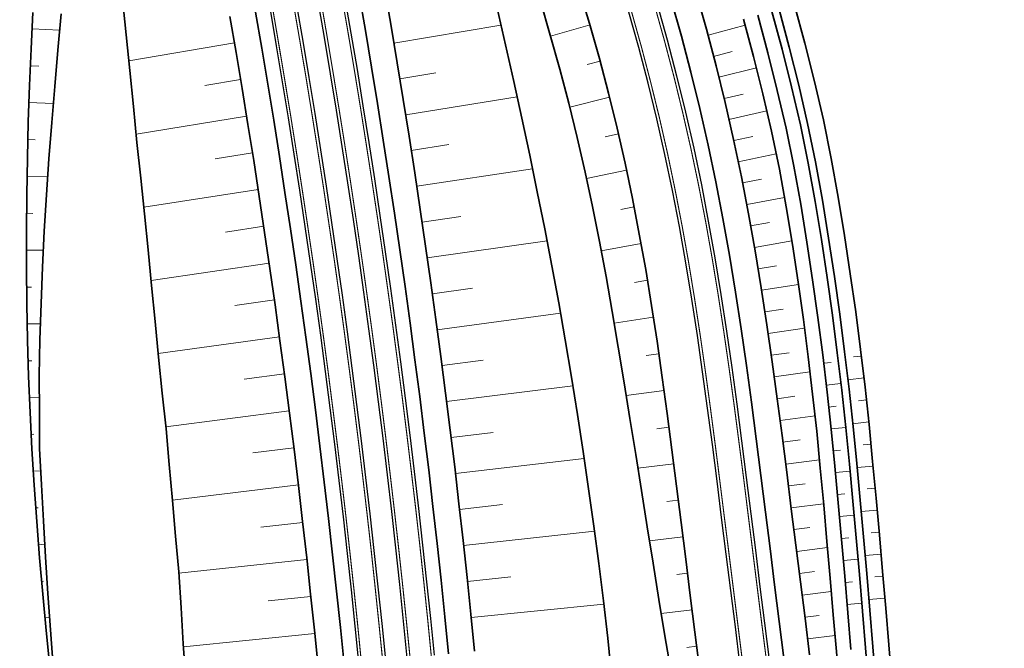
# Model space of a CAD drawing. Header units: metres. Extents: x 154839 to 161660, y 370737 to 378039.
# Tile 8 of 121: x 158432 to 158566, y 371485 to 371570. Entities that reach past the tile are written whole.
import ezdxf

# ---------------------------------------------------------------- set-up
doc = ezdxf.new("R2010")
doc.units = ezdxf.units.M
doc.linetypes.add('VW-3-3_STREEP', pattern=[6, 3, -3])
for name, color, linetype, lineweight in [('B-WE-GW-TALUDARCERING_KORT-G', 100, 'Continuous', 18), ('B-WE-GW-TALUDARCERING_LANG-G', 100, 'Continuous', 18), ('B-WE-GW-TALUDARCERING_WATER-G', 130, 'Continuous', 18), ('N-WE-GW-GRONDWERK_BERM-G', 100, 'Continuous', 35), ('N-WE-GW-WATERGANG-G', 130, 'Continuous', 35), ('N-WE-VH-VERHARDING_HALFVERHARDING_BERM-G', 252, 'Continuous', 35), ('N-WE-VH-VERHARDING_KANTVERHARDING-G', 210, 'Continuous', 30), ('N-WE-VW-MARKERING_LANGS_STREEP_33_015-G', 7, 'VW-3-3_STREEP', 35), ('N-WE-VW-MARKERING_LANGS_STREEP_DOORGETROKKEN_015-G', 7, 'Continuous', 35)]:
    doc.layers.add(name, color=color, linetype=linetype, lineweight=lineweight)

msp = doc.modelspace()

# ---------------------------------------------------------------- linework, layer by layer
at = {"layer": 'B-WE-GW-TALUDARCERING_KORT-G'}
for p, q in [((158528.61, 371565.92), (158526.07, 371565.25)), ((158434.31, 371563.94), (158433.14, 371563.98)), ((158508.85, 371564.16), (158510.63, 371564.62)), ((158488.3, 371563), (158483.4, 371562.2)), ((158456.88, 371561.32), (158461.72, 371562.13)), ((158530.07, 371560.14), (158527.5, 371559.51)), ((158511.32, 371554.34), (158513.11, 371554.75)), ((158433.81, 371553.93), (158432.8, 371553.96)), ((158490.05, 371553.26), (158484.95, 371552.47)), ((158531.4, 371554.38), (158528.8, 371553.84)), ((158458.29, 371551.35), (158463.34, 371552.16)), ((158532.59, 371548.55), (158530, 371548.05)), ((158433.46, 371543.91), (158432.62, 371543.92)), ((158513.46, 371544.45), (158515.25, 371544.79)), ((158491.71, 371543.5), (158486.42, 371542.72)), ((158533.66, 371542.68), (158531.1, 371542.23)), ((158459.66, 371541.37), (158464.88, 371542.16)), ((158534.63, 371536.8), (158532.11, 371536.38)), ((158515.29, 371534.51), (158517.07, 371534.81)), ((158433.31, 371533.9), (158432.63, 371533.89)), ((158493.27, 371533.73), (158487.82, 371532.97)), ((158460.95, 371531.37), (158466.33, 371532.14)), ((158535.53, 371530.89), (158533.04, 371530.51)), ((158536.36, 371524.97), (158533.91, 371524.62)), ((158433.34, 371523.88), (158432.84, 371523.87)), ((158494.74, 371523.94), (158489.13, 371523.21)), ((158516.89, 371524.57), (158518.62, 371524.82)), ((158462.2, 371521.36), (158467.7, 371522.1)), ((158537.12, 371519.04), (158534.72, 371518.71)), ((158518.34, 371514.63), (158520, 371514.85)), ((158433.62, 371513.88), (158433.25, 371513.86)), ((158496.09, 371514.13), (158490.37, 371513.44)), ((158537.83, 371513.11), (158535.49, 371512.81)), ((158463.38, 371511.34), (158468.98, 371512.04)), ((158538.5, 371507.15), (158536.25, 371506.87)), ((158519.72, 371504.72), (158521.27, 371504.91)), ((158434.18, 371503.88), (158433.87, 371503.86)), ((158497.35, 371504.32), (158491.52, 371503.66)), ((158464.47, 371501.26), (158470.18, 371501.9)), ((158539.14, 371501.19), (158536.99, 371500.92)), ((158498.51, 371494.49), (158492.59, 371493.87)), ((158521.07, 371494.81), (158522.52, 371494.99)), ((158539.78, 371495.22), (158537.74, 371494.97)), ((158434.91, 371493.9), (158434.68, 371493.88)), ((158465.48, 371491.22), (158471.29, 371491.82)), ((158540.41, 371489.26), (158538.48, 371489.02)), ((158522.44, 371484.91), (158523.76, 371485.08))]:
    msp.add_line(p, q, dxfattribs=at)
at = {"layer": 'B-WE-GW-TALUDARCERING_LANG-G'}
for p, q in [((158497.15, 371569.5), (158482.59, 371567.06)), ((158503.89, 371568.02), (158509.26, 371569.53)), ((158530.37, 371569.48), (158525.31, 371568.15)), ((158437.11, 371568.82), (158433.36, 371568.99)), ((158446.55, 371564.65), (158460.88, 371567.11)), ((158531.9, 371563.68), (158526.79, 371562.43)), ((158436.26, 371558.86), (158432.95, 371558.97)), ((158499.34, 371559.74), (158484.19, 371557.33)), ((158506.5, 371558.37), (158511.91, 371559.7)), ((158447.53, 371554.7), (158462.54, 371557.15)), ((158533.32, 371557.85), (158528.16, 371556.68)), ((158534.59, 371551.99), (158529.42, 371550.9)), ((158501.44, 371549.97), (158485.7, 371547.6)), ((158508.79, 371548.64), (158514.22, 371549.78)), ((158435.48, 371548.89), (158432.69, 371548.94)), ((158448.55, 371544.75), (158464.12, 371547.16)), ((158535.71, 371546.09), (158530.57, 371545.1)), ((158503.41, 371540.16), (158487.13, 371537.85)), ((158510.78, 371538.84), (158516.2, 371539.8)), ((158536.7, 371540.18), (158531.63, 371539.27)), ((158434.91, 371538.91), (158432.6, 371538.9)), ((158449.55, 371534.8), (158465.61, 371537.15)), ((158537.61, 371534.25), (158532.58, 371533.47)), ((158505.26, 371530.34), (158488.48, 371528.09)), ((158512.54, 371528.99), (158517.87, 371529.81)), ((158434.5, 371528.91), (158432.71, 371528.88)), ((158538.43, 371528.3), (158533.48, 371527.59)), ((158450.5, 371524.84), (158467.02, 371527.12)), ((158539.17, 371522.35), (158534.31, 371521.68)), ((158506.93, 371520.48), (158489.76, 371518.33)), ((158514.19, 371519.13), (158519.33, 371519.83)), ((158434.35, 371518.92), (158433.02, 371518.86)), ((158451.57, 371514.9), (158468.35, 371517.07)), ((158539.86, 371516.39), (158535.11, 371515.76)), ((158508.46, 371510.59), (158490.95, 371508.55)), ((158540.46, 371510.42), (158535.87, 371509.83)), ((158434.56, 371508.92), (158433.54, 371508.86)), ((158515.77, 371509.26), (158520.64, 371509.88)), ((158452.45, 371504.94), (158469.59, 371507.01)), ((158541.03, 371504.44), (158536.62, 371503.89)), ((158509.86, 371500.69), (158492.07, 371498.77)), ((158517.34, 371499.38), (158521.9, 371499.95)), ((158435.08, 371498.94), (158434.25, 371498.87)), ((158541.56, 371498.47), (158537.37, 371497.94)), ((158453.35, 371494.98), (158470.75, 371496.86)), ((158542.08, 371492.49), (158538.11, 371491.99)), ((158511.15, 371490.78), (158493.1, 371488.98)), ((158435.73, 371488.96), (158435.14, 371488.9)), ((158518.94, 371489.51), (158523.14, 371490.03)), ((158453.95, 371485), (158471.82, 371486.78)), ((158542.59, 371486.51), (158538.86, 371486.05))]:
    msp.add_line(p, q, dxfattribs=at)
at = {"layer": 'B-WE-GW-TALUDARCERING_WATER-G'}
for p, q in [((158542.04, 371523.64), (158541.05, 371523.53)), ((158545.08, 371524.39), (158546.17, 371524.52)), ((158544.34, 371521.28), (158546.53, 371521.54)), ((158543.39, 371520.78), (158541.4, 371520.55)), ((158545.77, 371518.42), (158546.87, 371518.54)), ((158542.73, 371517.69), (158541.74, 371517.58)), ((158544.05, 371514.82), (158542.07, 371514.6)), ((158545, 371515.32), (158547.19, 371515.56)), ((158543.35, 371511.74), (158542.35, 371511.64)), ((158546.39, 371512.43), (158547.48, 371512.54)), ((158545.59, 371509.35), (158547.76, 371509.55)), ((158544.63, 371508.85), (158542.64, 371508.66)), ((158546.95, 371506.46), (158548.04, 371506.56)), ((158543.91, 371505.77), (158542.92, 371505.68)), ((158546.14, 371503.37), (158548.32, 371503.57)), ((158545.18, 371502.87), (158543.19, 371502.69)), ((158544.46, 371499.8), (158543.46, 371499.71)), ((158547.5, 371500.48), (158548.59, 371500.58)), ((158545.71, 371496.9), (158543.72, 371496.72)), ((158546.67, 371497.39), (158548.85, 371497.58)), ((158548.02, 371494.5), (158549.11, 371494.59)), ((158544.98, 371493.82), (158543.98, 371493.74)), ((158547.19, 371491.42), (158549.36, 371491.6)), ((158546.23, 371490.92), (158544.24, 371490.75))]:
    msp.add_line(p, q, dxfattribs=at)
at = {"layer": 'N-WE-GW-GRONDWERK_BERM-G', "flags": 128}
for points in [[(158481.35, 371574.33), (158482.21, 371569.36), (158483.04, 371564.39), (158483.85, 371559.41), (158484.65, 371554.43), (158485.42, 371549.44), (158486.17, 371544.45), (158486.9, 371539.46), (158487.61, 371534.47), (158488.3, 371529.47), (158488.97, 371524.47), (158489.62, 371519.47), (158490.24, 371514.46), (158490.85, 371509.45), (158491.43, 371504.44), (158492, 371499.43), (158492.54, 371494.42), (158493.06, 371489.4), (158493.56, 371484.38)], [(158507.8, 371574.41), (158509.21, 371569.71), (158510.53, 371564.99), (158511.77, 371560.25), (158512.94, 371555.5), (158514.03, 371550.72), (158515.03, 371545.92), (158515.96, 371541.1), (158516.83, 371536.26), (158517.63, 371531.4), (158518.38, 371526.52), (158519.08, 371521.62), (158519.76, 371516.7), (158520.4, 371511.77), (158521.03, 371506.83), (158521.66, 371501.87), (158522.28, 371496.91), (158522.9, 371491.95), (158523.52, 371486.99), (158524.14, 371482.03)], [(158539.12, 371483.9), (158538.5, 371488.87), (158537.88, 371493.83), (158537.26, 371498.79), (158536.64, 371503.75), (158536.01, 371508.72), (158535.38, 371513.7), (158534.72, 371518.7), (158534.04, 371523.71), (158533.31, 371528.74), (158532.54, 371533.77), (158531.71, 371538.81), (158530.81, 371543.85), (158529.84, 371548.9), (158528.78, 371553.94), (158527.64, 371558.97), (158526.41, 371563.97), (158525.1, 371568.95), (158523.71, 371573.91)], [(158445.68, 371573.09), (158446.18, 371568.21), (158446.68, 371563.33), (158447.17, 371558.45), (158447.64, 371553.57), (158448.15, 371548.7), (158448.65, 371543.83), (158449.14, 371538.96), (158449.62, 371534.09), (158450.09, 371529.22), (158450.55, 371524.35), (158451.08, 371519.49), (158451.6, 371514.63), (158452.03, 371509.76), (158452.45, 371504.89), (158452.88, 371500.03), (158453.34, 371495.17), (158453.67, 371490.29), (158453.92, 371485.41), (158454.27, 371480.54)], [(158520.28, 371481.54), (158519.44, 371486.48), (158518.63, 371491.41), (158517.83, 371496.35), (158517.04, 371501.29), (158516.25, 371506.22), (158515.47, 371511.13), (158514.69, 371516.02), (158513.9, 371520.89), (158513.09, 371525.73), (158512.28, 371530.55), (158511.44, 371535.34), (158510.55, 371540.1), (158509.6, 371544.83), (158508.6, 371549.53), (158507.52, 371554.22), (158506.38, 371558.88), (158505.15, 371563.53), (158503.86, 371568.16), (158502.52, 371572.78)], [(158433.46, 371571.23), (158433.23, 371566.27), (158433.03, 371561.31), (158432.86, 371556.35), (158432.73, 371551.4), (158432.64, 371546.45), (158432.59, 371541.51), (158432.6, 371536.57), (158432.65, 371531.63), (158432.75, 371526.69), (158432.9, 371521.75), (158433.1, 371516.82), (158433.35, 371511.88), (158433.65, 371506.95), (158434, 371502.02), (158434.39, 371497.09), (158434.83, 371492.16), (158435.3, 371487.22), (158435.8, 371482.28)], [(158436.26, 371482.33), (158435.86, 371487.28), (158435.5, 371492.22), (158435.18, 371497.16), (158434.91, 371502.09), (158434.66, 371507.02), (158434.39, 371511.94), (158434.36, 371516.88), (158434.33, 371521.81), (158434.41, 371526.73), (158434.61, 371531.66), (158434.8, 371536.58), (158435.03, 371541.5), (158435.31, 371546.42), (158435.65, 371551.33), (158436.05, 371556.26), (158436.46, 371561.18), (158436.88, 371566.11), (158437.31, 371571.05)], [(158460.27, 371570.66), (158461.11, 371565.78), (158461.93, 371560.89), (158462.73, 371556), (158463.51, 371551.11), (158464.27, 371546.21), (158465, 371541.31), (158465.72, 371536.41), (158466.42, 371531.5), (158467.09, 371526.59), (158467.75, 371521.68), (158468.39, 371516.77), (158469, 371511.85), (158469.6, 371506.93), (158470.17, 371502.01), (158470.72, 371497.08), (158471.26, 371492.16), (158471.77, 371487.23), (158472.26, 371482.3)]]:
    msp.add_lwpolyline(points, dxfattribs=at)
at = {"layer": 'N-WE-GW-GRONDWERK_BERM-G'}
msp.add_lwpolyline([(158512.2, 371481.05), (158511.68, 371486.15), (158511.1, 371491.24), (158510.45, 371496.32), (158509.77, 371501.39), (158509.06, 371506.46), (158508.32, 371511.53), (158507.55, 371516.59), (158506.74, 371521.65), (158505.9, 371526.7), (158505.01, 371531.74), (158504.07, 371536.77), (158503.1, 371541.8), (158502.09, 371546.82), (158501.05, 371551.83), (158499.98, 371556.84), (158498.88, 371561.83), (158497.76, 371566.82), (158496.62, 371571.81)], dxfattribs=at)
at = {"layer": 'N-WE-GW-GRONDWERK_BERM-G', "flags": 128}
msp.add_lwpolyline([(158561.93, 371447.69, -0.219679), (158557.84, 371449.81), (158546, 371465.06, -0.144916), (158543.94, 371470.35), (158543.6, 371474.39), (158543.18, 371479.37), (158542.77, 371484.36), (158542.35, 371489.35), (158541.93, 371494.33), (158541.49, 371499.32), (158541.04, 371504.3), (158540.57, 371509.29), (158540.09, 371514.31), (158539.53, 371519.34), (158538.93, 371524.4), (158538.28, 371529.47), (158537.56, 371534.57), (158536.78, 371539.68), (158535.94, 371544.8), (158535.01, 371549.94), (158533.96, 371555.08), (158532.78, 371560.18), (158531.5, 371565.26), (158530.14, 371570.32)], format="xyb", dxfattribs=at)
at = {"layer": 'N-WE-GW-WATERGANG-G', "flags": 128}
for points in [[(158550.31, 371480.27), (158549.9, 371485.25), (158549.48, 371490.24), (158549.06, 371495.23), (158548.62, 371500.21), (158548.17, 371505.19), (158547.7, 371510.19), (158547.23, 371515.23), (158546.67, 371520.3), (158546.07, 371525.4), (158545.4, 371530.53), (158544.66, 371535.69), (158543.87, 371540.89), (158543, 371546.11), (158542.06, 371551.36), (158541.02, 371556.62), (158539.81, 371561.84), (158538.49, 371567.04), (158537.09, 371572.21)], [(158532.07, 371570.85), (158533.44, 371565.75), (158534.73, 371560.64), (158535.92, 371555.5), (158536.97, 371550.34), (158537.91, 371545.17), (158538.76, 371540.01), (158539.54, 371534.88), (158540.25, 371529.77), (158540.91, 371524.68), (158541.51, 371519.61), (158542.07, 371514.57), (158542.56, 371509.54), (158543.02, 371504.55), (158543.47, 371499.57), (158543.91, 371494.58), (158544.33, 371489.6), (158544.75, 371484.61)], [(158534, 371571.37), (158535.38, 371566.25), (158536.67, 371561.1), (158537.87, 371555.93), (158538.93, 371550.73), (158539.87, 371545.53), (158540.73, 371540.35), (158541.51, 371535.19), (158542.23, 371530.06), (158542.89, 371524.95), (158543.5, 371519.87), (158544.05, 371514.82), (158544.54, 371509.8), (158545.01, 371504.8), (158545.46, 371499.82), (158545.9, 371494.83), (158546.32, 371489.85), (158546.74, 371484.86), (158547.15, 371479.87)], [(158548.14, 371480), (158547.73, 371484.98), (158547.31, 371489.97), (158546.89, 371494.96), (158546.45, 371499.94), (158546, 371504.92), (158545.53, 371509.92), (158545.04, 371514.95), (158544.49, 371520.01), (158543.88, 371525.09), (158543.22, 371530.21), (158542.5, 371535.35), (158541.71, 371540.52), (158540.86, 371545.71), (158539.91, 371550.93), (158538.85, 371556.14), (158537.65, 371561.33), (158536.35, 371566.49), (158534.97, 371571.63)]]:
    msp.add_lwpolyline(points, dxfattribs=at)
at = {"layer": 'N-WE-VH-VERHARDING_HALFVERHARDING_BERM-G', "flags": 128}
for points in [[(158477.85, 371573.73), (158478.71, 371568.77), (158479.54, 371563.81), (158480.35, 371558.84), (158481.14, 371553.88), (158481.91, 371548.91), (158482.66, 371543.93), (158483.39, 371538.96), (158484.1, 371533.98), (158484.78, 371528.99), (158485.45, 371524.01), (158486.09, 371519.02), (158486.72, 371514.03), (158487.32, 371509.04), (158487.9, 371504.04), (158488.47, 371499.04), (158489.01, 371494.04), (158489.53, 371489.04), (158490.03, 371484.03)], [(158538.53, 371460.14), (158538.09, 371463.62), (158537.47, 371468.58), (158536.85, 371473.54), (158536.22, 371478.5), (158535.6, 371483.46), (158534.98, 371488.42), (158534.36, 371493.39), (158533.74, 371498.35), (158533.12, 371503.31), (158532.49, 371508.27), (158531.86, 371513.25), (158531.2, 371518.23), (158530.52, 371523.22), (158529.8, 371528.21), (158529.03, 371533.21), (158528.21, 371538.21), (158527.32, 371543.21), (158526.36, 371548.2), (158525.31, 371553.18), (158524.18, 371558.15), (158522.97, 371563.1), (158521.68, 371568.02), (158520.3, 371572.92)], [(158463.77, 371571.27), (158464.61, 371566.37), (158465.43, 371561.47), (158466.23, 371556.57), (158467.01, 371551.66), (158467.77, 371546.75), (158468.51, 371541.83), (158469.23, 371536.91), (158469.93, 371531.99), (158470.61, 371527.07), (158471.27, 371522.14), (158471.91, 371517.21), (158472.53, 371512.28), (158473.12, 371507.35), (158473.7, 371502.41), (158474.25, 371497.47), (158474.79, 371492.53), (158475.3, 371487.59), (158475.8, 371482.64)]]:
    msp.add_lwpolyline(points, dxfattribs=at)
at = {"layer": 'N-WE-VH-VERHARDING_KANTVERHARDING-G'}
for points in [[(158475.88, 371573.38), (158476.74, 371568.43), (158477.57, 371563.48), (158478.38, 371558.53), (158479.16, 371553.57), (158479.93, 371548.6), (158480.68, 371543.64), (158481.41, 371538.67), (158482.11, 371533.7), (158482.8, 371528.72), (158483.47, 371523.75), (158484.11, 371518.77), (158484.73, 371513.78), (158485.34, 371508.8), (158485.92, 371503.81), (158486.48, 371498.82), (158487.02, 371493.83), (158487.54, 371488.84), (158488.04, 371483.84)], [(158529.65, 371482.72), (158529.03, 371487.68), (158528.41, 371492.64), (158527.78, 371497.6), (158527.16, 371502.56), (158526.54, 371507.52), (158525.91, 371512.48), (158525.26, 371517.44), (158524.58, 371522.39), (158523.87, 371527.33), (158523.11, 371532.27), (158522.3, 371537.2), (158521.42, 371542.11), (158520.47, 371547.02), (158519.45, 371551.9), (158518.34, 371556.77), (158517.15, 371561.62), (158515.88, 371566.45), (158514.54, 371571.26)]]:
    msp.add_lwpolyline(points, dxfattribs=at)
at = {"layer": 'N-WE-VH-VERHARDING_KANTVERHARDING-G', "flags": 128}
for points in [[(158469.33, 371572.24), (158470.18, 371567.32), (158471.01, 371562.4), (158471.81, 371557.47), (158472.6, 371552.54), (158473.36, 371547.6), (158474.1, 371542.66), (158474.83, 371537.72), (158475.53, 371532.78), (158476.21, 371527.83), (158476.87, 371522.88), (158477.51, 371517.93), (158478.13, 371512.97), (158478.73, 371508.02), (158479.31, 371503.06), (158479.87, 371498.09), (158480.41, 371493.13), (158480.92, 371488.16), (158481.42, 371483.19)], [(158484.4, 371483.48), (158483.91, 371488.47), (158483.39, 371493.44), (158482.85, 371498.42), (158482.29, 371503.4), (158481.71, 371508.37), (158481.11, 371513.34), (158480.49, 371518.31), (158479.85, 371523.27), (158479.18, 371528.23), (158478.5, 371533.19), (158477.8, 371538.15), (158477.07, 371543.1), (158476.33, 371548.05), (158475.56, 371553), (158474.77, 371557.94), (158473.96, 371562.89), (158473.14, 371567.82), (158472.29, 371572.76)], [(158518.38, 371572.37), (158519.75, 371567.5), (158521.03, 371562.6), (158522.23, 371557.69), (158523.36, 371552.76), (158524.4, 371547.81), (158525.35, 371542.84), (158526.24, 371537.87), (158527.06, 371532.9), (158527.82, 371527.92), (158528.54, 371522.94), (158529.22, 371517.97), (158529.87, 371512.99), (158530.51, 371508.02), (158531.13, 371503.06), (158531.75, 371498.1), (158532.37, 371493.14), (158533, 371488.18), (158533.62, 371483.21)], [(158465.74, 371571.62), (158466.58, 371566.71), (158467.4, 371561.8), (158468.21, 371556.89), (158468.99, 371551.97), (158469.75, 371547.05), (158470.49, 371542.13), (158471.21, 371537.2), (158471.91, 371532.27), (158472.59, 371527.34), (158473.25, 371522.4), (158473.89, 371517.47), (158474.51, 371512.53), (158475.11, 371507.58), (158475.68, 371502.64), (158476.24, 371497.69), (158476.78, 371492.74), (158477.29, 371487.79), (158477.79, 371482.84)]]:
    msp.add_lwpolyline(points, dxfattribs=at)
at = {"layer": 'N-WE-VW-MARKERING_LANGS_STREEP_33_015-G', "flags": 128}
for points in [[(157723.91, 372739.44, 0.15, 0.15, 0), (157723.86, 372737.36, 0.15, 0.15, 0), (157723.73, 372734.77, 0.15, 0.15, 0), (157723.53, 372732.18, 0.15, 0.15, 0), (157723.25, 372729.59, 0.15, 0.15, 0), (157722.9, 372727.02, 0.15, 0.15, 0), (157722.46, 372724.46, 0.15, 0.15, 0), (157721.96, 372721.91, 0.15, 0.15, 0), (157721.38, 372719.37, 0.15, 0.15, 0), (157720.72, 372716.86, 0.15, 0.15, 0), (157719.99, 372714.36, 0.15, 0.15, 0), (157719.19, 372711.89, 0.15, 0.15, 0), (157718.31, 372709.44, 0.15, 0.15, 0), (157717.37, 372707.02, 0.15, 0.15, 0), (157716.35, 372704.63, 0.15, 0.15, 0), (157715.26, 372702.27, 0.15, 0.15, 0), (157714.63, 372700.98, 0.15, 0.15, 0), (157714.11, 372699.94, 0.15, 0.15, 0), (157712.88, 372697.65, 0.15, 0.15, 0), (157711.59, 372695.39, 0.15, 0.15, 0), (157710.24, 372693.17, 0.15, 0.15, 0), (157708.82, 372691, 0.15, 0.15, 0), (157707.33, 372688.87, 0.15, 0.15, 0), (157705.78, 372686.78, 0.15, 0.15, 0), (157704.18, 372684.73, 0.15, 0.15, 0), (157704.12, 372684.66, 0.15, 0.15, 0), (157702.48, 372682.71, 0.15, 0.15, 0), (157700.8, 372680.8, 0.15, 0.15, 0), (157699.04, 372678.91, 0.15, 0.15, 0), (157697.23, 372677.06, 0.15, 0.15, 0), (157695.39, 372675.26, 0.15, 0.15, 0), (157693.52, 372673.51, 0.15, 0.15, 0), (157691.62, 372671.79, 0.15, 0.15, 0), (157689.69, 372670.11, 0.15, 0.15, 0), (157687.75, 372668.47, 0.15, 0.15, 0), (157685.78, 372666.85, 0.15, 0.15, 0), (157683.8, 372665.26, 0.15, 0.15, 0), (157681.81, 372663.7, 0.15, 0.15, 0), (157679.81, 372662.16, 0.15, 0.15, 0), (157677.8, 372660.63, 0.15, 0.15, 0), (157674.09, 372657.85, 0.15, 0.15, 0), (157673.78, 372657.62, 0.15, 0.15, 0), (157671.82, 372656.16, 0.15, 0.15, 0), (157669.77, 372654.64, 0.15, 0.15, 0), (157665.77, 372651.66, 0.15, 0.15, 0), (157661.81, 372648.65, 0.15, 0.15, 0), (157657.89, 372645.62, 0.15, 0.15, 0), (157655.95, 372644.09, 0.15, 0.15, 0), (157654.03, 372642.54, 0.15, 0.15, 0), (157652.13, 372640.97, 0.15, 0.15, 0), (157650.24, 372639.39, 0.15, 0.15, 0), (157648.55, 372637.93, 0.15, 0.15, 0), (157646.89, 372636.46, 0.15, 0.15, 0), (157646.54, 372636.16, 0.15, 0.15, 0), (157644.73, 372634.51, 0.15, 0.15, 0), (157642.94, 372632.83, 0.15, 0.15, 0), (157641.17, 372631.13, 0.15, 0.15, 0), (157639.42, 372629.41, 0.15, 0.15, 0), (157637.7, 372627.66, 0.15, 0.15, 0), (157636.01, 372625.89, 0.15, 0.15, 0), (157634.33, 372624.09, 0.15, 0.15, 0), (157632.69, 372622.27, 0.15, 0.15, 0), (157631.07, 372620.43, 0.15, 0.15, 0), (157629.47, 372618.57, 0.15, 0.15, 0), (157627.69, 372616.62, 0.15, 0.15, 0), (157626.05, 372614.78, 0.15, 0.15, 0), (157624.44, 372612.92, 0.15, 0.15, 0), (157622.85, 372611.04, 0.15, 0.15, 0), (157621.29, 372609.14, 0.15, 0.15, 0), (157619.76, 372607.21, 0.15, 0.15, 0), (157618.25, 372605.26, 0.15, 0.15, 0), (157616.76, 372603.29, 0.15, 0.15, 0), (157616.2, 372602.52, 0.15, 0.15, 0.039896), (157608.3, 372588.61, 0.15, 0.15, 0.412564), (157615.66, 372568.21, 0.15, 0.15, 0.038405), (157630.03, 372562.71, 0.15, 0.15, 0), (157633.96, 372561.54, 0.15, 0.15, 0), (157643.54, 372558.7, 0.15, 0.15, 0), (157653.13, 372555.85, 0.15, 0.15, 0), (157662.71, 372553, 0.15, 0.15, 0), (157667.51, 372551.58, 0.15, 0.15, 0), (157672.31, 372550.14, 0.15, 0.15, 0), (157677.11, 372548.68, 0.15, 0.15, 0), (157681.92, 372547.17, 0.15, 0.15, 0), (157686.72, 372545.58, 0.15, 0.15, 0), (157691.5, 372543.91, 0.15, 0.15, 0), (157696.24, 372542.12, 0.15, 0.15, 0), (157700.95, 372540.23, 0.15, 0.15, 0), (157705.61, 372538.24, 0.15, 0.15, 0), (157710.23, 372536.15, 0.15, 0.15, 0), (157714.8, 372533.95, 0.15, 0.15, 0), (157719.32, 372531.65, 0.15, 0.15, 0), (157723.78, 372529.25, 0.15, 0.15, 0), (157728.2, 372526.75, 0.15, 0.15, 0), (157732.55, 372524.16, 0.15, 0.15, 0), (157736.85, 372521.47, 0.15, 0.15, 0), (157741.08, 372518.69, 0.15, 0.15, 0), (157745.25, 372515.84, 0.15, 0.15, 0), (157749.37, 372512.95, 0.15, 0.15, 0), (157753.46, 372510.02, 0.15, 0.15, 0), (157757.51, 372507.09, 0.15, 0.15, 0), (157761.56, 372504.16, 0.15, 0.15, 0), (157765.61, 372501.25, 0.15, 0.15, 0), (157769.67, 372498.37, 0.15, 0.15, 0), (157773.75, 372495.5, 0.15, 0.15, 0), (157777.84, 372492.65, 0.15, 0.15, 0), (157781.95, 372489.83, 0.15, 0.15, 0), (157786.07, 372487.02, 0.15, 0.15, 0), (157790.2, 372484.24, 0.15, 0.15, 0), (157794.35, 372481.48, 0.15, 0.15, 0), (157798.51, 372478.73, 0.15, 0.15, 0), (157802.69, 372476.01, 0.15, 0.15, 0), (157806.88, 372473.31, 0.15, 0.15, 0), (157811.08, 372470.63, 0.15, 0.15, 0), (157815.29, 372467.97, 0.15, 0.15, 0), (157819.52, 372465.34, 0.15, 0.15, 0), (157823.76, 372462.72, 0.15, 0.15, 0), (157828.02, 372460.12, 0.15, 0.15, 0), (157832.3, 372457.53, 0.15, 0.15, 0), (157836.58, 372454.91, 0.15, 0.15, 0), (157840.84, 372452.27, 0.15, 0.15, 0), (157845.1, 372449.61, 0.15, 0.15, 0), (157849.34, 372446.93, 0.15, 0.15, 0), (157853.56, 372444.23, 0.15, 0.15, 0), (157857.77, 372441.51, 0.15, 0.15, 0), (157861.97, 372438.76, 0.15, 0.15, 0), (157866.16, 372436, 0.15, 0.15, 0), (157870.33, 372433.21, 0.15, 0.15, 0), (157874.48, 372430.4, 0.15, 0.15, 0), (157878.63, 372427.57, 0.15, 0.15, 0), (157882.75, 372424.72, 0.15, 0.15, 0), (157886.87, 372421.86, 0.15, 0.15, 0), (157890.97, 372418.97, 0.15, 0.15, 0), (157895.05, 372416.05, 0.15, 0.15, 0), (157899.12, 372413.12, 0.15, 0.15, 0), (157903.18, 372410.17, 0.15, 0.15, 0), (157907.22, 372407.2, 0.15, 0.15, 0), (157911.25, 372404.21, 0.15, 0.15, 0), (157915.26, 372401.2, 0.15, 0.15, 0), (157919.25, 372398.17, 0.15, 0.15, 0), (157923.23, 372395.11, 0.15, 0.15, 0), (157927.26, 372392, 0.15, 0.15, 0), (157931.19, 372389.55, 0.15, 0.15, 0), (157935.44, 372386.86, 0.15, 0.15, 0), (157939.69, 372384.16, 0.15, 0.15, 0), (157943.92, 372381.43, 0.15, 0.15, 0), (157948.15, 372378.7, 0.15, 0.15, 0), (157952.35, 372375.93, 0.15, 0.15, 0), (157956.56, 372373.17, 0.15, 0.15, 0), (157960.74, 372370.37, 0.15, 0.15, 0), (157964.92, 372367.57, 0.15, 0.15, 0), (157969.08, 372364.73, 0.15, 0.15, 0), (157973.24, 372361.9, 0.15, 0.15, 0), (157977.38, 372359.03, 0.15, 0.15, 0), (157981.51, 372356.16, 0.15, 0.15, 0), (157985.62, 372353.25, 0.15, 0.15, 0), (157989.71, 372350.32, 0.15, 0.15, 0), (157993.56, 372347.05, 0.15, 0.15, 0), (157997.41, 372343.79, 0.15, 0.15, 0), (158001.26, 372340.54, 0.15, 0.15, 0), (158005.11, 372337.28, 0.15, 0.15, 0), (158008.95, 372334.02, 0.15, 0.15, 0), (158012.79, 372330.77, 0.15, 0.15, 0), (158016.63, 372327.52, 0.15, 0.15, 0), (158020.47, 372324.27, 0.15, 0.15, 0), (158024.31, 372321.02, 0.15, 0.15, 0), (158028.12, 372317.74, 0.15, 0.15, 0), (158032.07, 372314.64, 0.15, 0.15, 0), (158036.02, 372311.55, 0.15, 0.15, 0), (158039.94, 372308.42, 0.15, 0.15, 0), (158043.87, 372305.29, 0.15, 0.15, 0), (158047.77, 372302.12, 0.15, 0.15, 0), (158051.66, 372298.96, 0.15, 0.15, 0), (158055.54, 372295.76, 0.15, 0.15, 0), (158059.41, 372292.57, 0.15, 0.15, 0), (158063.25, 372289.34, 0.15, 0.15, 0), (158067.1, 372286.11, 0.15, 0.15, 0), (158070.91, 372282.85, 0.15, 0.15, 0), (158074.73, 372279.59, 0.15, 0.15, 0), (158078.52, 372276.3, 0.15, 0.15, 0), (158082.31, 372273.01, 0.15, 0.15, 0), (158086.07, 372269.69, 0.15, 0.15, 0), (158089.84, 372266.37, 0.15, 0.15, 0), (158093.57, 372263.01, 0.15, 0.15, 0), (158097.31, 372259.66, 0.15, 0.15, 0), (158101.01, 372256.27, 0.15, 0.15, 0), (158104.72, 372252.89, 0.15, 0.15, 0), (158108.4, 372249.47, 0.15, 0.15, 0), (158112.08, 372246.06, 0.15, 0.15, 0), (158115.73, 372242.61, 0.15, 0.15, 0), (158116.92, 372241.48, 0.15, 0.15, 0), (158119.38, 372239.16, 0.15, 0.15, 0), (158123, 372235.69, 0.15, 0.15, 0), (158126.62, 372232.21, 0.15, 0.15, 0), (158130.21, 372228.7, 0.15, 0.15, 0), (158133.8, 372225.2, 0.15, 0.15, 0), (158137.37, 372221.66, 0.15, 0.15, 0), (158140.93, 372218.12, 0.15, 0.15, 0), (158144.46, 372214.56, 0.15, 0.15, 0), (158147.99, 372210.99, 0.15, 0.15, 0), (158151.5, 372207.39, 0.15, 0.15, 0), (158155, 372203.8, 0.15, 0.15, 0), (158158.47, 372200.17, 0.15, 0.15, 0), (158161.95, 372196.55, 0.15, 0.15, 0), (158165.39, 372192.9, 0.15, 0.15, 0), (158168.83, 372189.24, 0.15, 0.15, 0), (158172.24, 372185.56, 0.15, 0.15, 0), (158175.66, 372181.88, 0.15, 0.15, 0), (158179.04, 372178.17, 0.15, 0.15, 0), (158182.42, 372174.46, 0.15, 0.15, 0), (158185.77, 372170.72, 0.15, 0.15, 0), (158189.12, 372166.98, 0.15, 0.15, 0), (158192.44, 372163.22, 0.15, 0.15, -0.000003), (158192.44, 372163.22, 0.15, 0.15, 0), (158195.76, 372159.45, 0.15, 0.15, 0), (158199.05, 372155.66, 0.15, 0.15, 0), (158202.33, 372151.86, 0.15, 0.15, 0), (158205.59, 372148.04, 0.15, 0.15, 0), (158208.84, 372144.22, 0.15, 0.15, 0), (158212.07, 372140.37, 0.15, 0.15, 0), (158215.29, 372136.53, 0.15, 0.15, 0), (158218.48, 372132.65, 0.15, 0.15, 0), (158221.68, 372128.78, 0.15, 0.15, 0), (158224.84, 372124.88, 0.15, 0.15, 0), (158227.99, 372120.98, 0.15, 0.15, 0), (158231.12, 372117.05, 0.15, 0.15, 0), (158234.25, 372113.12, 0.15, 0.15, 0), (158237.34, 372109.17, 0.15, 0.15, 0), (158240.44, 372105.22, 0.15, 0.15, 0), (158243.5, 372101.24, 0.15, 0.15, 0), (158246.56, 372097.26, 0.15, 0.15, 0), (158249.59, 372093.25, 0.15, 0.15, 0), (158252.61, 372089.25, 0.15, 0.15, 0), (158255.61, 372085.22, 0.15, 0.15, 0), (158258.6, 372081.19, 0.15, 0.15, 0), (158261.56, 372077.14, 0.15, 0.15, 0), (158264.52, 372073.08, 0.15, 0.15, 0), (158267.45, 372069, 0.15, 0.15, 0), (158270.37, 372064.93, 0.15, 0.15, 0), (158273.27, 372060.82, 0.15, 0.15, 0), (158276.16, 372056.72, 0.15, 0.15, 0), (158279.02, 372052.59, 0.15, 0.15, 0), (158281.88, 372048.47, 0.15, 0.15, 0), (158284.7, 372044.32, 0.15, 0.15, 0), (158287.52, 372040.17, 0.15, 0.15, 0), (158290.31, 372035.99, 0.15, 0.15, 0), (158295.7, 372027.99, 0.15, 0.15, 0), (158295.92, 372027.67, 0.15, 0.15, 0), (158298.75, 372023.52, 0.15, 0.15, 0), (158301.58, 372019.37, 0.15, 0.15, 0), (158304.41, 372015.22, 0.15, 0.15, 0), (158307.24, 372011.07, 0.15, 0.15, 0), (158310.07, 372006.91, 0.15, 0.15, 0), (158312.91, 372002.76, 0.15, 0.15, 0), (158315.74, 371998.6, 0.15, 0.15, 0), (158318.58, 371994.45, 0.15, 0.15, 0), (158321.41, 371990.29, 0.15, 0.15, 0), (158324.25, 371986.13, 0.15, 0.15, 0), (158327.09, 371981.97, 0.15, 0.15, 0), (158329.93, 371977.8, 0.15, 0.15, 0), (158332.77, 371973.63, 0.15, 0.15, 0), (158335.56, 371969.43, 0.15, 0.15, 0), (158338.07, 371965.07, 0.15, 0.15, 0), (158340.55, 371960.69, 0.15, 0.15, 0), (158343.02, 371956.3, 0.15, 0.15, 0), (158345.46, 371951.9, 0.15, 0.15, 0), (158347.9, 371947.5, 0.15, 0.15, 0), (158350.3, 371943.07, 0.15, 0.15, 0), (158352.69, 371938.64, 0.15, 0.15, 0), (158355.07, 371934.21, 0.15, 0.15, 0), (158357.43, 371929.76, 0.15, 0.15, 0), (158358.63, 371927.47, 0.15, 0.15, 0), (158359.76, 371925.3, 0.15, 0.15, 0), (158362.09, 371920.84, 0.15, 0.15, 0), (158364.38, 371916.35, 0.15, 0.15, 0), (158366.67, 371911.87, 0.15, 0.15, 0), (158368.92, 371907.37, 0.15, 0.15, 0), (158371.17, 371902.87, 0.15, 0.15, 0), (158373.39, 371898.35, 0.15, 0.15, 0), (158375.6, 371893.83, 0.15, 0.15, 0), (158377.79, 371889.29, 0.15, 0.15, 0), (158379.96, 371884.75, 0.15, 0.15, 0), (158382.11, 371880.2, 0.15, 0.15, 0), (158384.24, 371875.64, 0.15, 0.15, 0), (158386.35, 371871.07, 0.15, 0.15, 0), (158388.44, 371866.49, 0.15, 0.15, 0), (158390.52, 371861.9, 0.15, 0.15, 0), (158392.57, 371857.31, 0.15, 0.15, 0), (158394.61, 371852.7, 0.15, 0.15, 0), (158396.62, 371848.09, 0.15, 0.15, 0), (158398.62, 371843.47, 0.15, 0.15, 0), (158400.59, 371838.84, 0.15, 0.15, 0), (158402.55, 371834.2, 0.15, 0.15, 0), (158404.49, 371829.56, 0.15, 0.15, 0), (158406.41, 371824.91, 0.15, 0.15, 0), (158408.31, 371820.24, 0.15, 0.15, 0), (158410.19, 371815.57, 0.15, 0.15, 0), (158411.96, 371811.12, 0.15, 0.15, 0.006693), (158412.99, 371808.65, 0.15, 0.15, 0), (158418.32, 371796.22, 0.15, 0.15, 0), (158422.26, 371787.03, 0.15, 0.15, 0), (158426.21, 371777.84, 0.15, 0.15, 0), (158430.15, 371768.65, 0.15, 0.15, 0), (158434.1, 371759.46, 0.15, 0.15, 0), (158438.04, 371750.27, 0.15, 0.15, 0), (158441.98, 371741.08, 0.15, 0.15, 0), (158443.96, 371736.49, 0.15, 0.15, 0), (158445.93, 371731.89, 0.15, 0.15, 0), (158447.9, 371727.3, 0.15, 0.15, 0), (158449.87, 371722.7, 0.15, 0.15, 0), (158451.84, 371718.11, 0.15, 0.15, 0), (158453.82, 371713.51, 0.15, 0.15, 0), (158455.79, 371708.92, 0.15, 0.15, 0), (158457.76, 371704.34, 0.15, 0.15, 0), (158459.76, 371699.79, 0.15, 0.15, 0), (158461.8, 371695.25, 0.15, 0.15, 0), (158463.87, 371690.73, 0.15, 0.15, 0), (158465.99, 371686.23, 0.15, 0.15, 0), (158468.14, 371681.74, 0.15, 0.15, 0), (158470.33, 371677.28, 0.15, 0.15, 0), (158472.55, 371672.83, 0.15, 0.15, 0), (158474.81, 371668.4, 0.15, 0.15, 0), (158477.12, 371663.99, 0.15, 0.15, 0), (158479.44, 371659.56, 0.15, 0.15, 0), (158481.76, 371655.13, 0.15, 0.15, 0), (158484.09, 371650.71, 0.15, 0.15, 0), (158486.41, 371646.28, 0.15, 0.15, 0), (158488.74, 371641.84, 0.15, 0.15, 0), (158491.05, 371637.39, 0.15, 0.15, 0), (158493.34, 371632.93, 0.15, 0.15, 0), (158495.6, 371628.44, 0.15, 0.15, 0), (158497.83, 371623.94, 0.15, 0.15, 0), (158500.02, 371619.4, 0.15, 0.15, 0), (158502.15, 371614.83, 0.15, 0.15, 0), (158504.22, 371610.23, 0.15, 0.15, 0), (158506.22, 371605.59, 0.15, 0.15, 0), (158508.14, 371600.91, 0.15, 0.15, 0), (158509.99, 371596.21, 0.15, 0.15, 0), (158511.75, 371591.48, 0.15, 0.15, 0), (158513.44, 371586.71, 0.15, 0.15, 0), (158515.04, 371581.92, 0.15, 0.15, 0), (158516.57, 371577.11, 0.15, 0.15, 0), (158518.02, 371572.26, 0.15, 0.15, 0), (158519.38, 371567.4, 0.15, 0.15, 0), (158520.67, 371562.51, 0.15, 0.15, 0), (158521.87, 371557.6, 0.15, 0.15, 0), (158522.99, 371552.68, 0.15, 0.15, 0), (158524.03, 371547.73, 0.15, 0.15, 0), (158524.99, 371542.77, 0.15, 0.15, 0), (158525.87, 371537.81, 0.15, 0.15, 0), (158526.69, 371532.84, 0.15, 0.15, 0), (158527.45, 371527.87, 0.15, 0.15, 0), (158528.17, 371522.89, 0.15, 0.15, 0), (158528.85, 371517.92, 0.15, 0.15, 0), (158529.5, 371512.94, 0.15, 0.15, 0), (158530.14, 371507.98, 0.15, 0.15, 0), (158530.76, 371503.01, 0.15, 0.15, 0), (158531.38, 371498.05, 0.15, 0.15, 0), (158532, 371493.09, 0.15, 0.15, 0), (158532.62, 371488.13, 0.15, 0.15, 0), (158533.25, 371483.17, 0.15, 0.15, 0), (158533.87, 371478.21, 0.15, 0.15, 0), (158534.49, 371473.25, 0.15, 0.15, 0), (158535.11, 371468.28, 0.15, 0.15, 0), (158535.73, 371463.32, 0.15, 0.15, 0), (158536.35, 371458.36, 0.15, 0.15, 0), (158536.69, 371455.68, 0.15, 0.15, 0.248389), (158544.95, 371443.9, 0.15, 0.15, -0.080591), (158549.5, 371440.56, 0.15, 0.15, 0.2548), (158560.84, 371437.11, 0.15, 0.15, 0), (158563.02, 371437.58, 0.15, 0.15, 0), (158565.36, 371438.11, 0.15, 0.15, 0), (158567.69, 371438.68, 0.15, 0.15, 0), (158569.99, 371439.28, 0.15, 0.15, 0), (158571.99, 371439.84, 0.15, 0.15, 0), (158573.97, 371440.42, 0.15, 0.15, 0), (158574.55, 371440.6, 0.15, 0.15, 0), (158576.8, 371441.33, 0.15, 0.15, 0), (158579.03, 371442.12, 0.15, 0.15, 0), (158581.24, 371442.96, 0.15, 0.15, 0), (158583.43, 371443.85, 0.15, 0.15, 0), (158585.59, 371444.8, 0.15, 0.15, 0), (158587.74, 371445.81, 0.15, 0.15, 0), (158589.86, 371446.86, 0.15, 0.15, 0), (158591.95, 371447.97, 0.15, 0.15, 0), (158594.02, 371449.12, 0.15, 0.15, 0), (158596.06, 371450.33, 0.15, 0.15, 0), (158598.07, 371451.59, 0.15, 0.15, 0), (158600.05, 371452.9, 0.15, 0.15, 0), (158601.99, 371454.26, 0.15, 0.15, 0), (158603.9, 371455.66, 0.15, 0.15, 0), (158605.78, 371457.12, 0.15, 0.15, 0), (158607.63, 371458.62, 0.15, 0.15, 0), (158609.43, 371460.16, 0.15, 0.15, 0), (158611.2, 371461.75, 0.15, 0.15, 0), (158612.93, 371463.38, 0.15, 0.15, 0), (158614.62, 371465.06, 0.15, 0.15, 0), (158616.26, 371466.78, 0.15, 0.15, 0), (158617.87, 371468.54, 0.15, 0.15, 0), (158619.43, 371470.33, 0.15, 0.15, 0), (158620.95, 371472.17, 0.15, 0.15, 0), (158622.42, 371474.05, 0.15, 0.15, 0), (158623.85, 371475.96, 0.15, 0.15, 0), (158624.91, 371477.45, 0.15, 0.15, 0), (158625.95, 371478.96, 0.15, 0.15, 0), (158626.56, 371479.89, 0.15, 0.15, 0), (158627.87, 371481.9, 0.15, 0.15, 0), (158629.14, 371483.94, 0.15, 0.15, 0), (158630.39, 371486.01, 0.15, 0.15, 0), (158631.61, 371488.11, 0.15, 0.15, 0), (158632.8, 371490.24, 0.15, 0.15, 0), (158633.96, 371492.38, 0.15, 0.15, 0), (158635.1, 371494.56, 0.15, 0.15, 0), (158636.21, 371496.75, 0.15, 0.15, 0), (158637.29, 371498.97, 0.15, 0.15, 0), (158638.35, 371501.2, 0.15, 0.15, 0), (158640.39, 371505.73, 0.15, 0.15, 0), (158642.28, 371510.17, 0.15, 0.15, 0), (158642.35, 371510.32, 0.15, 0.15, 0), (158644.25, 371514.95, 0, 0, 0)], [(158420.13, 371751.59, 0.15, 0.15, 0), (158420.66, 371750.06, 0.15, 0.15, 0), (158422.24, 371745.34, 0.15, 0.15, 0), (158423.81, 371740.62, 0.15, 0.15, 0), (158425.36, 371735.88, 0.15, 0.15, 0), (158426.89, 371731.14, 0.15, 0.15, 0), (158428.4, 371726.4, 0.15, 0.15, 0), (158429.89, 371721.64, 0.15, 0.15, 0), (158431.36, 371716.89, 0.15, 0.15, 0), (158432.81, 371712.12, 0.15, 0.15, 0), (158434.23, 371707.35, 0.15, 0.15, 0), (158435.64, 371702.57, 0.15, 0.15, 0), (158437.03, 371697.79, 0.15, 0.15, 0), (158438.4, 371693, 0.15, 0.15, 0), (158439.75, 371688.21, 0.15, 0.15, 0), (158441.08, 371683.41, 0.15, 0.15, 0), (158442.39, 371678.61, 0.15, 0.15, 0), (158443.68, 371673.8, 0.15, 0.15, 0), (158444.95, 371668.98, 0.15, 0.15, 0), (158446.2, 371664.16, 0.15, 0.15, 0), (158447.43, 371659.33, 0.15, 0.15, 0), (158448.64, 371654.5, 0.15, 0.15, 0), (158449.83, 371649.67, 0.15, 0.15, 0), (158451, 371644.83, 0.15, 0.15, 0), (158452.15, 371639.98, 0.15, 0.15, 0), (158453.28, 371635.13, 0.15, 0.15, 0), (158454.39, 371630.27, 0.15, 0.15, 0), (158455.48, 371625.41, 0.15, 0.15, 0), (158456.54, 371620.55, 0.15, 0.15, 0), (158457.59, 371615.68, 0.15, 0.15, 0), (158458.62, 371610.81, 0.15, 0.15, 0), (158459.63, 371605.93, 0.15, 0.15, 0), (158460.61, 371601.05, 0.15, 0.15, 0), (158461.58, 371596.17, 0.15, 0.15, 0), (158462.53, 371591.28, 0.15, 0.15, 0), (158463.45, 371586.38, 0.15, 0.15, 0), (158464.36, 371581.49, 0.15, 0.15, 0), (158465.24, 371576.58, 0.15, 0.15, 0), (158466.11, 371571.68, 0.15, 0.15, 0), (158466.95, 371566.77, 0.15, 0.15, 0), (158467.77, 371561.86, 0.15, 0.15, 0), (158468.58, 371556.95, 0.15, 0.15, 0), (158469.36, 371552.03, 0.15, 0.15, 0), (158470.12, 371547.11, 0.15, 0.15, 0), (158470.86, 371542.18, 0.15, 0.15, 0), (158471.59, 371537.25, 0.15, 0.15, 0), (158472.29, 371532.32, 0.15, 0.15, 0), (158472.97, 371527.39, 0.15, 0.15, 0), (158473.63, 371522.45, 0.15, 0.15, 0), (158474.26, 371517.51, 0.15, 0.15, 0), (158474.88, 371512.57, 0.15, 0.15, 0), (158475.48, 371507.63, 0.15, 0.15, 0), (158476.06, 371502.68, 0.15, 0.15, 0), (158476.61, 371497.73, 0.15, 0.15, 0), (158477.15, 371492.78, 0.15, 0.15, 0), (158477.67, 371487.83, 0.15, 0.15, 0), (158478.16, 371482.87, 0.15, 0.15, 0), (158478.63, 371477.92, 0.15, 0.15, 0), (158479.09, 371472.96, 0.15, 0.15, 0), (158479.52, 371468, 0.15, 0.15, 0), (158479.93, 371463.03, 0.15, 0.15, 0), (158480.32, 371458.07, 0.15, 0.15, 0), (158480.69, 371453.1, 0.15, 0.15, 0), (158481.04, 371448.13, 0.15, 0.15, 0), (158481.34, 371443.67, 0.15, 0.15, 0), (158481.37, 371443.16, 0.15, 0.15, 0), (158481.41, 371442.51, 0.15, 0.15, 0), (158481.68, 371438.19, 0.15, 0.15, 0), (158481.97, 371433.22, 0.15, 0.15, 0), (158482.24, 371428.25, 0.15, 0.15, 0), (158482.48, 371423.28, 0.15, 0.15, 0), (158482.71, 371418.3, 0.15, 0.15, 0), (158482.91, 371413.32, 0.15, 0.15, 0), (158483.1, 371408.35, 0.15, 0.15, 0), (158483.26, 371403.37, 0.15, 0.15, 0), (158483.36, 371400, 0.15, 0.15, 0), (158483.4, 371398.39, 0.15, 0.15, 0), (158483.52, 371393.41, 0.15, 0.15, 0), (158483.63, 371388.43, 0.15, 0.15, 0), (158483.71, 371383.45, 0.15, 0.15, 0), (158483.77, 371378.48, 0.15, 0.15, 0), (158483.81, 371373.5, 0.15, 0.15, 0), (158483.82, 371368.52, 0.15, 0.15, 0), (158483.82, 371363.53, 0.15, 0.15, 0), (158483.8, 371358.55, 0.15, 0.15, 0), (158483.75, 371353.58, 0.15, 0.15, 0), (158483.69, 371348.6, 0.15, 0.15, 0), (158483.6, 371343.62, 0.15, 0.15, 0), (158483.5, 371338.64, 0.15, 0.15, 0), (158483.37, 371333.66, 0.15, 0.15, 0), (158483.22, 371328.68, 0.15, 0.15, 0), (158483.05, 371323.7, 0.15, 0.15, 0), (158482.86, 371318.73, 0.15, 0.15, 0), (158482.65, 371313.75, 0.15, 0.15, 0), (158482.42, 371308.78, 0.15, 0.15, 0), (158482.17, 371303.8, 0.15, 0.15, 0), (158481.9, 371298.83, 0.15, 0.15, 0), (158481.61, 371293.86, 0.15, 0.15, 0), (158481.29, 371288.89, 0.15, 0.15, 0), (158480.96, 371283.92, 0.15, 0.15, 0), (158480.6, 371278.95, 0.15, 0.15, 0), (158480.23, 371273.99, 0.15, 0.15, 0), (158479.83, 371269.02, 0.15, 0.15, 0), (158479.41, 371264.06, 0.15, 0.15, 0), (158478.98, 371259.1, 0.15, 0.15, 0), (158478.52, 371254.14, 0.15, 0.15, 0), (158478.04, 371249.18, 0.15, 0.15, 0), (158477.54, 371244.23, 0.15, 0.15, 0), (158477.02, 371239.27, 0.15, 0.15, 0), (158476.48, 371234.32, 0.15, 0.15, 0), (158475.92, 371229.38, 0.15, 0.15, 0), (158475.33, 371224.43, 0.15, 0.15, 0), (158474.73, 371219.49, 0.15, 0.15, 0), (158474.11, 371214.55, 0.15, 0.15, 0), (158473.46, 371209.61, 0.15, 0.15, 0), (158472.8, 371204.67, 0.15, 0.15, 0), (158472.11, 371199.74, 0.15, 0.15, 0), (158471.41, 371194.81, 0.15, 0.15, 0), (158470.68, 371189.88, 0.15, 0.15, 0), (158469.94, 371184.96, 0.15, 0.15, 0), (158469.17, 371180.04, 0.15, 0.15, 0), (158468.38, 371175.12, 0.15, 0.15, 0), (158467.57, 371170.21, 0.15, 0.15, 0), (158466.74, 371165.3, 0.15, 0.15, 0), (158465.89, 371160.39, 0.15, 0.15, 0), (158465.02, 371155.48, 0.15, 0.15, 0), (158464.42, 371152.14, 0, 0, 0)], [(158431.79, 371746.9, 0.15, 0.15, 0), (158432.88, 371743.6, 0.15, 0.15, 0), (158434.44, 371738.83, 0.15, 0.15, 0), (158435.98, 371734.05, 0.15, 0.15, 0), (158437.5, 371729.27, 0.15, 0.15, 0), (158439.01, 371724.48, 0.15, 0.15, 0), (158440.49, 371719.68, 0.15, 0.15, 0), (158441.95, 371714.88, 0.15, 0.15, 0), (158443.39, 371710.07, 0.15, 0.15, 0), (158444.81, 371705.26, 0.15, 0.15, 0), (158446.21, 371700.44, 0.15, 0.15, 0), (158447.59, 371695.61, 0.15, 0.15, 0), (158448.95, 371690.78, 0.15, 0.15, 0), (158450.29, 371685.94, 0.15, 0.15, 0), (158451.61, 371681.1, 0.15, 0.15, 0), (158452.91, 371676.25, 0.15, 0.15, 0), (158454.19, 371671.4, 0.15, 0.15, 0), (158455.45, 371666.54, 0.15, 0.15, 0), (158456.69, 371661.67, 0.15, 0.15, 0), (158457.91, 371656.8, 0.15, 0.15, 0), (158459.11, 371651.93, 0.15, 0.15, 0), (158460.29, 371647.05, 0.15, 0.15, 0), (158461.45, 371642.16, 0.15, 0.15, 0), (158462.58, 371637.28, 0.15, 0.15, 0), (158463.7, 371632.38, 0.15, 0.15, 0), (158464.8, 371627.48, 0.15, 0.15, 0), (158465.88, 371622.58, 0.15, 0.15, 0), (158466.93, 371617.67, 0.15, 0.15, 0), (158467.97, 371612.76, 0.15, 0.15, 0), (158468.98, 371607.84, 0.15, 0.15, 0), (158469.98, 371602.92, 0.15, 0.15, 0), (158470.95, 371598, 0.15, 0.15, 0), (158471.91, 371593.07, 0.15, 0.15, 0), (158472.84, 371588.14, 0.15, 0.15, 0), (158473.75, 371583.2, 0.15, 0.15, 0), (158474.64, 371578.26, 0.15, 0.15, 0), (158475.51, 371573.32, 0.15, 0.15, 0), (158476.37, 371568.37, 0.15, 0.15, 0), (158477.2, 371563.42, 0.15, 0.15, 0), (158478.01, 371558.47, 0.15, 0.15, 0), (158478.79, 371553.51, 0.15, 0.15, 0), (158479.56, 371548.55, 0.15, 0.15, 0), (158480.31, 371543.58, 0.15, 0.15, 0), (158481.04, 371538.62, 0.15, 0.15, 0), (158481.74, 371533.65, 0.15, 0.15, 0), (158482.43, 371528.67, 0.15, 0.15, 0), (158483.09, 371523.7, 0.15, 0.15, 0), (158483.74, 371518.72, 0.15, 0.15, 0), (158484.36, 371513.74, 0.15, 0.15, 0), (158484.96, 371508.76, 0.15, 0.15, 0), (158485.55, 371503.77, 0.15, 0.15, 0), (158486.11, 371498.78, 0.15, 0.15, 0), (158486.65, 371493.79, 0.15, 0.15, 0), (158487.17, 371488.8, 0.15, 0.15, 0), (158487.66, 371483.8, 0.15, 0.15, 0), (158488.14, 371478.81, 0.15, 0.15, 0), (158488.6, 371473.81, 0.15, 0.15, 0), (158489.04, 371468.81, 0.15, 0.15, 0), (158489.45, 371463.8, 0.15, 0.15, 0), (158489.84, 371458.8, 0.15, 0.15, 0), (158490.22, 371453.79, 0.15, 0.15, 0), (158490.57, 371448.78, 0.15, 0.15, 0), (158490.87, 371444.29, 0.15, 0.15, 0), (158490.9, 371443.78, 0.15, 0.15, 0), (158490.94, 371443.12, 0.15, 0.15, 0), (158491.21, 371438.77, 0.15, 0.15, 0), (158491.5, 371433.75, 0.15, 0.15, 0), (158491.77, 371428.74, 0.15, 0.15, 0), (158492.02, 371423.73, 0.15, 0.15, 0), (158492.25, 371418.71, 0.15, 0.15, 0), (158492.46, 371413.7, 0.15, 0.15, 0), (158492.64, 371408.68, 0.15, 0.15, 0), (158492.81, 371403.66, 0.15, 0.15, 0), (158492.9, 371400.26, 0.15, 0.15, 0), (158492.95, 371398.65, 0.15, 0.15, 0), (158493.07, 371393.63, 0.15, 0.15, 0), (158493.17, 371388.61, 0.15, 0.15, 0), (158493.26, 371383.59, 0.15, 0.15, 0), (158493.32, 371378.57, 0.15, 0.15, 0), (158493.35, 371373.55, 0.15, 0.15, 0), (158493.37, 371368.53, 0.15, 0.15, 0), (158493.37, 371363.51, 0.15, 0.15, 0), (158493.35, 371358.49, 0.15, 0.15, 0), (158493.3, 371353.47, 0.15, 0.15, 0), (158493.24, 371348.45, 0.15, 0.15, 0), (158493.15, 371343.43, 0.15, 0.15, 0), (158493.04, 371338.41, 0.15, 0.15, 0), (158492.92, 371333.39, 0.15, 0.15, 0), (158492.77, 371328.38, 0.15, 0.15, 0), (158492.6, 371323.36, 0.15, 0.15, 0), (158492.41, 371318.34, 0.15, 0.15, 0), (158492.19, 371313.33, 0.15, 0.15, 0), (158491.96, 371308.31, 0.15, 0.15, 0), (158491.71, 371303.3, 0.15, 0.15, 0), (158491.43, 371298.29, 0.15, 0.15, 0), (158491.14, 371293.28, 0.15, 0.15, 0), (158490.82, 371288.27, 0.15, 0.15, 0), (158490.49, 371283.26, 0.15, 0.15, 0), (158490.13, 371278.25, 0.15, 0.15, 0), (158489.75, 371273.25, 0.15, 0.15, 0), (158489.35, 371268.24, 0.15, 0.15, 0), (158488.93, 371263.24, 0.15, 0.15, 0), (158488.49, 371258.24, 0.15, 0.15, 0), (158488.03, 371253.24, 0.15, 0.15, 0), (158487.54, 371248.24, 0.15, 0.15, 0), (158487.04, 371243.25, 0.15, 0.15, 0), (158486.51, 371238.26, 0.15, 0.15, 0), (158485.97, 371233.27, 0.15, 0.15, 0), (158485.4, 371228.28, 0.15, 0.15, 0), (158484.82, 371223.29, 0.15, 0.15, 0), (158484.21, 371218.31, 0.15, 0.15, 0), (158483.58, 371213.33, 0.15, 0.15, 0), (158482.93, 371208.35, 0.15, 0.15, 0), (158482.26, 371203.38, 0.15, 0.15, 0), (158481.57, 371198.41, 0.15, 0.15, 0), (158480.86, 371193.44, 0.15, 0.15, 0), (158480.13, 371188.47, 0.15, 0.15, 0), (158479.37, 371183.51, 0.15, 0.15, 0), (158478.6, 371178.55, 0.15, 0.15, 0), (158477.81, 371173.59, 0.15, 0.15, 0), (158476.99, 371168.64, 0.15, 0.15, 0), (158476.16, 371163.69, 0.15, 0.15, 0), (158475.3, 371158.74, 0.15, 0.15, 0), (158474.42, 371153.8, 0.15, 0.15, 0), (158473.53, 371148.86, 0.15, 0.15, 0), (158472.61, 371143.92, 0.15, 0.15, 0), (158471.67, 371138.99, 0.15, 0.15, 0), (158470.71, 371134.06, 0.15, 0.15, 0), (158469.73, 371129.14, 0.15, 0.15, 0), (158468.73, 371124.22, 0.15, 0.15, 0), (158467.71, 371119.31, 0.15, 0.15, 0), (158466.67, 371114.4, 0.15, 0.15, 0), (158465.61, 371109.49, 0.15, 0.15, 0), (158464.53, 371104.59, 0.15, 0.15, 0), (158463.57, 371100.34, 0, 0, 0)]]:
    msp.add_lwpolyline(points, format="xyseb", dxfattribs=at)
at = {"layer": 'N-WE-VW-MARKERING_LANGS_STREEP_DOORGETROKKEN_015-G', "flags": 128}
for points in [[(158468.96, 371572.18, 0.15, 0.15, 0), (158469.81, 371567.26, 0.15, 0.15, 0), (158470.64, 371562.33, 0.15, 0.15, 0), (158471.44, 371557.41, 0.15, 0.15, 0), (158472.22, 371552.48, 0.15, 0.15, 0), (158472.99, 371547.54, 0.15, 0.15, 0), (158473.73, 371542.61, 0.15, 0.15, 0), (158474.46, 371537.67, 0.15, 0.15, 0), (158475.16, 371532.73, 0.15, 0.15, 0), (158475.84, 371527.78, 0.15, 0.15, 0), (158476.5, 371522.83, 0.15, 0.15, 0), (158477.14, 371517.88, 0.15, 0.15, 0), (158477.76, 371512.93, 0.15, 0.15, 0), (158478.36, 371507.97, 0.15, 0.15, 0), (158478.94, 371503.01, 0.15, 0.15, 0), (158479.5, 371498.05, 0.15, 0.15, 0), (158480.03, 371493.09, 0.15, 0.15, 0), (158480.55, 371488.12, 0.15, 0.15, 0), (158481.05, 371483.16, 0.15, 0.15, 0)], [(158530.02, 371482.76, 0.15, 0.15, 0), (158529.4, 371487.72, 0.15, 0.15, 0), (158528.78, 371492.69, 0.15, 0.15, 0), (158528.16, 371497.65, 0.15, 0.15, 0), (158527.53, 371502.61, 0.15, 0.15, 0), (158526.91, 371507.57, 0.15, 0.15, 0), (158526.28, 371512.53, 0.15, 0.15, 0), (158525.63, 371517.49, 0.15, 0.15, 0), (158524.95, 371522.44, 0.15, 0.15, 0), (158524.24, 371527.39, 0.15, 0.15, 0), (158523.48, 371532.33, 0.15, 0.15, 0), (158522.67, 371537.26, 0.15, 0.15, 0), (158521.79, 371542.18, 0.15, 0.15, 0), (158520.84, 371547.09, 0.15, 0.15, 0), (158519.82, 371551.98, 0.15, 0.15, 0), (158518.71, 371556.86, 0.15, 0.15, 0), (158517.52, 371561.71, 0.15, 0.15, 0), (158516.25, 371566.55, 0.15, 0.15, 0), (158514.9, 371571.36, 0.15, 0.15, 0)]]:
    msp.add_lwpolyline(points, format="xyseb", dxfattribs=at)
at = {"layer": 'N-WE-VW-MARKERING_LANGS_STREEP_DOORGETROKKEN_015-G', "const_width": 0.15, "flags": 128}
msp.add_lwpolyline([(158472.66, 371572.82), (158473.51, 371567.89), (158474.33, 371562.95), (158475.14, 371558), (158475.93, 371553.06), (158476.7, 371548.11), (158477.44, 371543.16), (158478.17, 371538.2), (158478.87, 371533.25), (158479.56, 371528.28), (158480.22, 371523.32), (158480.86, 371518.35), (158481.48, 371513.39), (158482.08, 371508.41), (158482.66, 371503.44), (158483.22, 371498.46), (158483.76, 371493.48), (158484.28, 371488.5), (158484.78, 371483.52)], dxfattribs=at)

doc.saveas('drawing.dxf')
